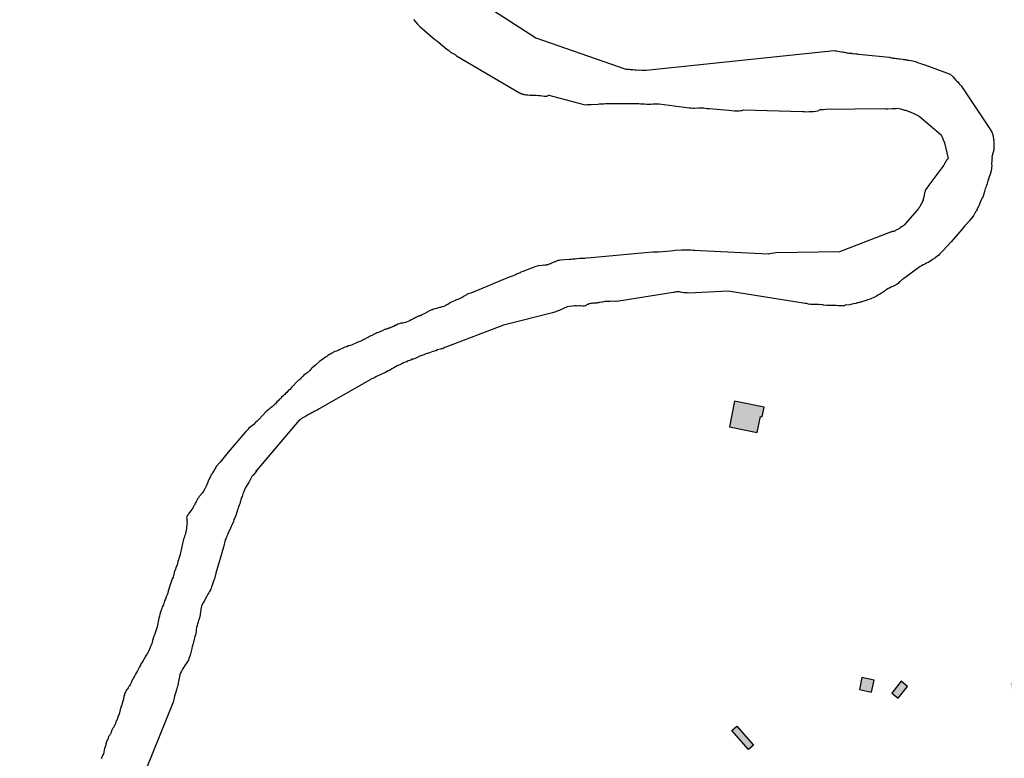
# Model space of a CAD drawing. Header units: feet. Extents: x 30669 to 99318, y 4696 to 26220.
# Tile 110 of 128: x 78071 to 79516, y 21888 to 22973. Entities that reach past the tile are written whole.
import ezdxf

# ---------------------------------------------------------------- set-up
doc = ezdxf.new("R2010")
doc.units = ezdxf.units.FT
doc.header["$LTSCALE"] = 600
doc.header["$MEASUREMENT"] = 0
for name, color, linetype in [('ELB', 3, 'CONTINUOUS'), ('ELIST-H', 2, 'CONTINUOUS'), ('ELTWR', 2, 'CONTINUOUS')]:
    doc.layers.add(name, color=color, linetype=linetype)

msp = doc.modelspace()

# ---------------------------------------------------------------- hatches: boundary and pattern name
at = {"layer": 'ELIST-H'}
h = msp.add_hatch(color=256, dxfattribs=at)
h.paths.add_polyline_path([(80251.7, 22785.7), (80269.8, 22785.7), (80269.8, 22779.3), (80251.7, 22779.3)])
h.paths.add_polyline_path([(80004.3, 21959.2), (80011.4, 21965.6), (80017.6, 21958.7), (80010.6, 21952.3)])
h.paths.add_polyline_path([(79978.6, 23122.5), (79967.6, 23102.4), (79977, 23097.2), (79988, 23117.3)])
h.paths.add_polyline_path([(80152.6, 22986.3), (80151, 22970.6), (80160.8, 22969.6), (80162.4, 22985.3)])
h.paths.add_polyline_path([(80133.4, 22941.6), (80131.6, 22921.3), (80142.7, 22920.4), (80144.5, 22940.6)])
h.paths.add_polyline_path([(80137, 22967.5), (80135.1, 22945.3), (80144.5, 22944.5), (80146.5, 22966.7)])
h.paths.add_polyline_path([(80343.7, 22815.7), (80443.5, 22817.2), (80443.9, 22789.2), (80438.6, 22789.2), (80438.8, 22776.4), (80422, 22776.2), (80421.8, 22790), (80344.1, 22788.8)])
h.paths.add_polyline_path([(80149.1, 22806.3), (80148.6, 22784), (80158.2, 22783.7), (80158.8, 22806.1)])
h.paths.add_polyline_path([(80173, 22785.3), (80249.2, 22785.8), (80249, 22815.8), (80172.8, 22815.2)])
h.paths.add_polyline_path([(79872.2, 22585.5), (79874.9, 22565.1), (79886.8, 22566.6), (79884.1, 22587.1)])
h.paths.add_polyline_path([(79999.8, 22809.4), (80074.2, 22811.5), (80075.1, 22779.1), (80000.8, 22777.1)])
h.paths.add_polyline_path([(79547.3, 23723.4), (79606.4, 23720.4), (79609.2, 23775.7), (79582.4, 23777), (79581.6, 23760), (79549.2, 23761.7)])
h.paths.add_polyline_path([(79881.7, 23090.5), (79833.9, 23077.1), (79844.5, 23039.2), (79858.7, 23043.2), (79862.7, 23029), (79881.6, 23034.4), (79874.9, 23058.1), (79889.6, 23062.2)])
h.paths.add_polyline_path([(79708.5, 22977.3), (79726.4, 22961.9), (79733.5, 22970.3), (79715.6, 22985.7)])
h.paths.add_polyline_path([(79717.2, 22917.4), (79717, 22866.3), (79677.4, 22866.5), (79677.5, 22890.2), (79681.9, 22890.2), (79682, 22917.6)])
h.paths.add_polyline_path([(79727.4, 22821.1), (79748.1, 22816.8), (79744.5, 22799.4), (79723.8, 22803.7)])
h.paths.add_polyline_path([(79610.6, 22805.7), (79627.5, 22814.5), (79633.7, 22802.6), (79616.8, 22793.8)])
h.paths.add_polyline_path([(79625.6, 22776.7), (79606.4, 22699.9), (79574.7, 22707.8), (79593.9, 22784.6)])
h.paths.add_polyline_path([(79120.3, 22412.8), (79112.9, 22375.1), (79153.6, 22367.1), (79158.2, 22390.6), (79160.9, 22390.1), (79163.7, 22404.2)])
h.paths.add_polyline_path([(79525.2, 21998.8), (79529.1, 21985.1), (79537.8, 21987.6), (79534, 22001.3)])
h.paths.add_polyline_path([(79581.5, 22004), (79601.6, 22008), (79605.7, 21987.6), (79585.6, 21983.6)])
h.paths.add_polyline_path([(79541.6, 21985.8), (79575.2, 21994.8), (79581.1, 21972.7), (79547.5, 21963.7)])
h.paths.add_polyline_path([(79364.9, 22001.6), (79351.1, 21984.3), (79360.7, 21976.7), (79374.4, 21993.9)])
h.paths.add_polyline_path([(79307.2, 22006.9), (79303.6, 21989.3), (79321.6, 21985.6), (79325.2, 22003.1)])
h.paths.add_polyline_path([(79123.8, 21935.6), (79148, 21907.6), (79140.6, 21901.2), (79116.4, 21929.2)])
h.paths.add_polyline_path([(79216, 21875.7), (79248.3, 21822.7), (79236, 21815.2), (79203.7, 21868.2)])
h.paths.add_polyline_path([(79415.6, 21685.9), (79396, 21669.1), (79403.5, 21660.3), (79423.2, 21677.1)])
h.paths.add_polyline_path([(79645.6, 21554.6), (79633.9, 21547), (79639.8, 21537.9), (79651.5, 21545.5)])
h.paths.add_polyline_path([(79585.5, 21527.4), (79566.7, 21520.6), (79572.9, 21503.4), (79591.7, 21510.1)])
h.paths.add_polyline_path([(79561.3, 21507.7), (79555.1, 21461.7), (79528, 21465.4), (79534.3, 21511.3)])
h.paths.add_polyline_path([(79591.1, 21443.3), (79612.1, 21409.2), (79593.8, 21397.8), (79572.8, 21431.9)])
h.paths.add_polyline_path([(79617.2, 21401.2), (79638.4, 21369), (79622.9, 21358.9), (79601.8, 21391)])
h.paths.add_polyline_path([(79661.3, 21364.4), (79620.8, 21343.1), (79630.3, 21325), (79670.8, 21346.3)])
h.paths.add_polyline_path([(79657.7, 21296), (79684.2, 21259.3), (79663.3, 21244.2), (79636.8, 21280.9)])
h.paths.add_polyline_path([(79701.8, 21233.3), (79728.7, 21196.3), (79707.3, 21180.7), (79680.4, 21217.7)])
h.paths.add_polyline_path([(79792.7, 21322.3), (79821.9, 21260.9), (79832.1, 21265.7), (79826.9, 21276.6), (79829.9, 21278), (79808.6, 21322.6), (79804.2, 21320.5), (79801.4, 21326.4)])
h.paths.add_polyline_path([(79815.1, 21255.9), (79830.5, 21228.6), (79841.7, 21235), (79826.3, 21262.3)])
h.paths.add_polyline_path([(79773.6, 21229.3), (79747.3, 21204.7), (79727.6, 21225.7), (79753.9, 21250.3)])
h.paths.add_polyline_path([(79747.1, 21171.2), (79771.6, 21134.5), (79751, 21120.7), (79726.4, 21157.3)])
h.paths.add_polyline_path([(79792.1, 21104), (79821.3, 21069.7), (79802, 21053.4), (79772.9, 21087.7)])
h.paths.add_polyline_path([(79839.6, 21045.7), (79868.3, 21009.7), (79847.8, 20993.4), (79819.1, 21029.4)])
h.paths.add_polyline_path([(79891.5, 20980), (79916.4, 20949.8), (79898, 20934.5), (79873.1, 20964.7)])
h.paths.add_polyline_path([(79945.2, 20924.6), (79967.6, 20889.8), (79946.8, 20876.4), (79924.3, 20911.2)])
h.paths.add_polyline_path([(80013.1, 20803.2), (80020.4, 20787.5), (80029.9, 20792), (80027.4, 20797.1), (80037.5, 20801.8), (80032.7, 20812), (80024.7, 20808.3), (80024.6, 20808.6)])
h.paths.add_polyline_path([(79972.1, 20974.1), (80009.8, 20929.3), (79997.8, 20919.2), (79960.1, 20964.1)])
h.paths.add_polyline_path([(80041.9, 20897.2), (80004.1, 20870), (80019.3, 20848.8), (80057.1, 20876)])
h.paths.add_polyline_path([(80013.9, 20843.4), (79981.9, 20823.7), (79996.7, 20799.7), (80028.7, 20819.5)])
h.paths.add_polyline_path([(80134.9, 20728.8), (80071.9, 20688), (80048.1, 20724.7), (80111.1, 20765.6)])
h.paths.add_polyline_path([(80222.7, 20592.4), (80187.9, 20573), (80172.4, 20600.7), (80207.2, 20620.1)])
h.paths.add_polyline_path([(79549.4, 20420.7), (79567.2, 20348.9), (79603.9, 20358), (79586.1, 20429.8)])
h.paths.add_polyline_path([(79744, 20288.6), (79744.6, 20269.4), (79760.2, 20269.9), (79759.6, 20289.1)])
h.paths.add_polyline_path([(79736.5, 20320.9), (79731.6, 20366), (79755.4, 20368.6), (79755.1, 20371.4), (79771, 20373.1), (79773.9, 20345.9), (79764, 20344.8), (79766.2, 20324.1)])
h.paths.add_polyline_path([(79918.1, 20440.9), (79836.2, 20440.2), (79836.4, 20409), (79864.8, 20409.2), (79864.9, 20401.6), (79895.9, 20401.9), (79895.9, 20409.6), (79918.4, 20409.8)])
h.paths.add_polyline_path([(79916.6, 20461.4), (79929.3, 20462.4), (79930.2, 20451.3), (79917.4, 20450.3)])
h.paths.add_polyline_path([(79245.4, 20912.4), (79236.5, 20905.1), (79244, 20895.9), (79252.9, 20903.3)])
h.paths.add_polyline_path([(79217.4, 20949.4), (79179.6, 20919.1), (79203.5, 20889.1), (79241.4, 20919.4)])
h.paths.add_polyline_path([(78981.1, 20919.8), (78976, 20855.2), (79009.5, 20852.6), (79007.8, 20831.5), (79051.4, 20828), (79053.6, 20855.6), (79024.6, 20857.9), (79025.9, 20875.3), (79010.4, 20876.6), (79013.6, 20917.2)])
h.paths.add_polyline_path([(78709.4, 21050.1), (78695.6, 21040.7), (78703.4, 21029.2), (78717.2, 21038.6)])
h.paths.add_polyline_path([(78744.3, 21075.1), (78695, 21041.2), (78675.6, 21069.4), (78690.6, 21079.8), (78703, 21061.7), (78737.3, 21085.3)])
h.paths.add_polyline_path([(78515.5, 20729.7), (78490.1, 20700.1), (78482.4, 20706.7), (78487.2, 20712.4), (78476.8, 20721.4), (78498, 20746.2), (78505.8, 20739.5), (78505, 20738.6)])
h.paths.add_polyline_path([(78504, 20774.3), (78517.5, 20761.1), (78510.2, 20753.5), (78496.6, 20766.7)])
h.paths.add_polyline_path([(78496.4, 20799.9), (78529.4, 20770.1), (78522.5, 20762.4), (78489.5, 20792.3)])
h.paths.add_polyline_path([(78070.7, 20134), (78112.2, 20138.9), (78115.6, 20109.9), (78074.1, 20105)])
h.paths.add_polyline_path([(80270.4, 20460.2), (80289.6, 20424.9), (80281.9, 20420.7), (80286.2, 20412.7), (80270.3, 20404.1), (80246.8, 20447.5)])
h.paths.add_polyline_path([(80172.6, 20195.6), (80189.9, 20161.3), (80183.3, 20158), (80166, 20192.3)])
h.paths.add_polyline_path([(79019.2, 20100.1), (79009.2, 20044.9), (79056.5, 20036.4), (79065.7, 20091.8)], flags=17)
h.paths.add_polyline_path([(78920.8, 20087.7), (78913.3, 20048.5), (78938, 20043.8), (78945.5, 20083)], flags=17)
h.paths.add_polyline_path([(78654.5, 20038.6), (78694, 20033.2), (78698.9, 20071.9), (78682.6, 20074.2), (78681.5, 20066.4), (78658.7, 20069.5)], flags=17)
h.paths.add_polyline_path([(78667.1, 20153), (78661.9, 20127.9), (78675.7, 20125.1), (78680.7, 20150.4)], flags=17)
h.paths.add_polyline_path([(78669.1, 20182), (78698.2, 20161.5), (78687.5, 20146.3), (78658.4, 20166.8)], flags=17)
h.paths.add_polyline_path([(78684.7, 20108.6), (78687.4, 20128.2), (78678.3, 20129.5), (78675.6, 20109.9)], flags=17)
h.paths.add_polyline_path([(78722.2, 20136.2), (78719.6, 20113.6), (78742.1, 20111.1), (78744.7, 20133.7)], flags=17)
h.paths.add_polyline_path([(78719, 20188.8), (78730.3, 20204.3), (78717, 20214), (78705.7, 20198.5)], flags=17)
h.paths.add_polyline_path([(78782.2, 20207.4), (78772.7, 20194.7), (78782.5, 20187.3), (78792.1, 20200)], flags=17)
h.paths.add_polyline_path([(78784.2, 20187.9), (78775.1, 20175.9), (78785.5, 20168), (78794.5, 20180.2)], flags=17)
h.paths.add_polyline_path([(78742.9, 20096.6), (78740.3, 20074.1), (78714.7, 20077), (78715.7, 20085.6), (78716.7, 20085.5), (78718.3, 20099.5)], flags=17)
h.paths.add_polyline_path([(83136.4, 21835.4), (83173.3, 21813.2), (83158.9, 21789.3), (83122.1, 21811.5)])
h.paths.add_polyline_path([(83214.9, 21805.5), (83236.7, 21802.9), (83234.5, 21785.1), (83212.7, 21787.7)])
h.paths.add_polyline_path([(82263.6, 22332.6), (82255, 22257.1), (82293.1, 22252.8), (82301.7, 22328.3)])
h.paths.add_polyline_path([(82210.5, 22286.1), (82207.9, 22261.2), (82230.8, 22258.8), (82233.4, 22283.7)])
h.paths.add_polyline_path([(82136, 22158.2), (82133.8, 22085), (82097.5, 22086.1), (82099.6, 22159.3)])
h.paths.add_polyline_path([(82776.5, 22178.9), (82774.4, 22160.2), (82757.5, 22162.1), (82759.6, 22180.8)])
h.paths.add_polyline_path([(82846.7, 22156.3), (82804, 22163.9), (82801, 22147.3), (82780.5, 22150.9), (82777.2, 22132.6), (82797.2, 22129), (82795.4, 22119.3), (82837.5, 22111.8), (82838.8, 22119.3), (82845, 22118.2), (82848, 22135.2), (82843.1, 22136.1)])
h.paths.add_polyline_path([(82471.8, 22190.9), (82553.3, 22193.3), (82555.2, 22125.4), (82509.9, 22124.1), (82509.7, 22130), (82492.1, 22129.5), (82492, 22135.4), (82473.4, 22134.9)])
h.paths.add_polyline_path([(82469, 22274.9), (82532.3, 22276.3), (82533, 22244.8), (82469.7, 22243.4)])
h.paths.add_polyline_path([(82673.1, 22828.5), (82743.9, 22830.3), (82744.7, 22801.2), (82673.8, 22799.3)])
h.paths.add_polyline_path([(82585.2, 22834.5), (82589, 22823.7), (82579.2, 22820.2), (82575.4, 22831)])
h.paths.add_polyline_path([(82452.7, 22948.6), (82464.2, 22936.6), (82455.1, 22927.8), (82443.5, 22939.8)])
h.paths.add_polyline_path([(82321.8, 23031.3), (82323.2, 22890.4), (82279.3, 22890), (82277.9, 23030.8)])
h.paths.add_polyline_path([(78771, 16765.8), (78790.5, 16764.5), (78791.5, 16779.8), (78771.9, 16781)])
h.paths.add_polyline_path([(78780.4, 17113.5), (78797.9, 17112.7), (78797.1, 17095.1), (78779.6, 17095.9)])
h.paths.add_polyline_path([(78796.2, 17142.9), (78796.2, 17151.2), (78789.2, 17151.2), (78789.2, 17142.9)])
h.paths.add_polyline_path([(78795.5, 17192.9), (78795.6, 17184.1), (78789.3, 17184), (78789.2, 17192.8)])
h.paths.add_polyline_path([(78805.1, 17295), (78806, 17311.9), (78788.8, 17312.8), (78787.9, 17295.9)])
h.paths.add_polyline_path([(78797.8, 17342.6), (78798, 17351.5), (78804.7, 17351.3), (78804.5, 17342.4)])
h.paths.add_polyline_path([(78798.4, 17392.1), (78798.3, 17384), (78804.9, 17384), (78805, 17392)])
h.paths.add_polyline_path([(78967.4, 17284.8), (78967.4, 17276.5), (78973.4, 17276.4), (78973.5, 17284.8)])
h.paths.add_polyline_path([(78967.3, 17244), (78966.7, 17235.2), (78973.8, 17234.7), (78974.3, 17243.4)])
h.paths.add_polyline_path([(78958.4, 17205.4), (78957.6, 17188.6), (78975.1, 17187.8), (78975.5, 17204.6)])
h.paths.add_polyline_path([(78921.8, 17118.2), (78932.3, 17114.6), (78935.2, 17125), (78925.3, 17128.4)])
h.paths.add_polyline_path([(79714.9, 18055.8), (79682.8, 18017.8), (79735.1, 17973.5), (79755.3, 17997.8), (79718.2, 18029.1), (79730, 18043.1)])
h.paths.add_polyline_path([(80106.1, 16637.9), (80138.5, 16614.4), (80151, 16631.7), (80135.8, 16642.7), (80137.5, 16645.1), (80124, 16654.9), (80122.4, 16652.7), (80118.8, 16655.3)])
h.paths.add_polyline_path([(80213.8, 17943.9), (80200.4, 17928.2), (80207.1, 17922.5), (80208.5, 17924.2), (80216.2, 17917.6), (80228.2, 17931.7)])
edge = h.paths.add_edge_path(flags=17)
edge.add_line((78780.2, 20205.9), (78783.5, 20210.1))
edge.add_line((78783.5, 20210.1), (78780.2, 20205.9))
edge.add_line((78780.2, 20205.9), (78770.6, 20213.3))
edge.add_line((78770.6, 20213.3), (78773.9, 20217.5))
edge = h.paths.add_edge_path(flags=17)
edge.add_line((78778.7, 20183.2), (78782.1, 20187.6))
edge.add_line((78782.1, 20187.6), (78778.7, 20183.2))
edge.add_line((78778.7, 20183.2), (78769.7, 20190))
edge.add_line((78769.7, 20190), (78773, 20194.4))
h.paths.add_polyline_path([(78778.7, 20183.2), (78782.1, 20187.6)], flags=16)
edge = h.paths.add_edge_path()
edge.add_line((78784.4, 20168.9), (78780.4, 20163.5))
edge.add_line((78780.4, 20163.5), (78771.5, 20170.3))
edge.add_line((78771.5, 20170.3), (78775.6, 20175.6))
edge.add_line((79062.6, 20072.8), (79071.7, 20071.3))
edge.add_line((79071.7, 20071.3), (79064.7, 20029.3))
edge.add_line((79064.7, 20029.3), (79010.5, 20039))
edge.add_line((79010.5, 20039), (79011.5, 20044.5))
edge.add_line((78937.1, 20043.9), (78937, 20043.1))
edge.add_line((78937, 20043.1), (78913.8, 20047.6))
edge.add_line((78913.8, 20047.6), (78913.9, 20048.3))
edge.add_line((78655, 20042.5), (78649.2, 20043.3))
edge.add_line((78649.2, 20043.3), (78650.6, 20053.2))
edge.add_line((78650.6, 20053.2), (78656.4, 20052.4))
edge.add_line((78780.1, 20227.4), (78773, 20218.2))
edge.add_line((78773, 20218.2), (78785.9, 20208.2))
edge.add_line((78785.9, 20208.2), (78796.8, 20223.5))
edge.add_line((78796.8, 20223.5), (78791.7, 20227.4))
h.paths.add_polyline_path([(82333.1, 22928.9), (82388.3, 22929), (82388.3, 22947), (82333.1, 22946.9)], flags=9)

# ---------------------------------------------------------------- linework, layer by layer
at = {"layer": 'ELB', "linetype": 'Continuous', "elevation": -54.7}
msp.add_lwpolyline([(79120.3, 22412.8), (79112.9, 22375.1), (79153.6, 22367.1), (79158.2, 22390.6), (79160.9, 22390.1), (79163.7, 22404.2)], close=True, dxfattribs=at)
at = {"layer": 'ELB', "linetype": 'Continuous'}
for points in [[(79307.2, 22006.9, -54.7), (79303.6, 21989.3, -54.7), (79321.6, 21985.6, -54.7), (79325.2, 22003.1, -54.7)], [(79364.9, 22001.6, -54.7), (79351.1, 21984.3, -54.7), (79360.7, 21976.7, -54.7), (79374.4, 21993.9, -54.7)], [(79123.8, 21935.6, -54.7), (79148, 21907.6, -54.7), (79140.6, 21901.2, -54.7), (79116.4, 21929.2, -54.7)]]:
    msp.add_3dface(points, dxfattribs=at)
at = {"layer": 'ELTWR', "elevation": -54.7}
for points in [[(78712.4, 23022.1), (78828.3, 22946.4), (78960.6, 22900.6), (78962, 22900.4), (78963.2, 22900.5), (78964.6, 22900.3), (78965.7, 22900.4), (78967.1, 22900.2), (78971, 22900)], [(78648.9, 22973.4), (78652, 22969.8), (78655, 22966.7), (78658.3, 22963.3), (78661.4, 22960.2), (78676.9, 22946.9), (78679.9, 22944.8), (78682.5, 22942.5), (78685.2, 22940.8), (78698, 22929.8), (78700.1, 22928.5), (78703.4, 22925.7), (78705.1, 22924.7), (78707.2, 22923.5), (78710.7, 22921.5), (78712.2, 22920.3), (78804.3, 22865.7), (78806, 22865.2), (78807.4, 22864.5), (78809.1, 22864.1), (78811.1, 22863.4), (78813.1, 22863.3), (78814.8, 22862.8), (78816.8, 22862.7), (78819.6, 22862.4), (78821.2, 22862.5), (78822.1, 22862.3), (78824.3, 22862.5), (78825.7, 22862.3), (78827.1, 22862.1), (78828.8, 22862.3), (78832.7, 22862), (78835.2, 22861.9), (78837.8, 22861.3), (78840.6, 22860.9), (78843.1, 22860.8), (78844.8, 22861), (78845.9, 22861.6), (78846.4, 22862.2), (78847.5, 22862.3), (78899, 22848.7), (78901.3, 22848.3), (78904.1, 22848.5), (78906.6, 22848.4), (78909.7, 22848.4), (78919.7, 22849.1), (78922.1, 22849.6), (78924.9, 22849.8), (78928, 22849.8), (78930.8, 22850), (78936.9, 22849.9), (78972.3, 22850.1), (78973.7, 22849.9), (78976, 22850.1), (78979.9, 22849.9), (78982.4, 22849.8), (78985.5, 22849.7), (78988, 22849.6), (78991.4, 22849.3), (78997.5, 22849.3), (79000.8, 22849.5), (79003.9, 22849.5), (79006.7, 22849.7), (79009.8, 22849.6), (79053.8, 22843.5), (79056.8, 22843.5), (79059.3, 22843.4), (79061.6, 22843), (79067.2, 22843.5), (79068.5, 22843.8), (79071.3, 22843.5), (79073, 22843.6), (79075, 22843.5), (79077.2, 22843.1), (79080, 22842.8), (79083.1, 22842.7)], [(78971, 22900), (78973.3, 22899.6), (78975.8, 22899.5), (78978.6, 22899.2), (78981.4, 22899.4), (78984.2, 22899), (78990.3, 22898.9), (79266.6, 22928), (79268.3, 22927.6), (79270.3, 22927.4), (79272.5, 22927), (79274.5, 22926.4), (79276.8, 22926), (79278.8, 22925.8), (79280.5, 22925.4), (79281.9, 22925.3), (79283, 22924.8), (79284.1, 22924.9), (79286.7, 22924.2), (79287.8, 22924.3), (79288.7, 22924.1), (79289.2, 22924.1), (79290.1, 22923.9), (79290.6, 22924), (79291.5, 22923.8), (79292.6, 22923.8), (79293.7, 22923.4), (79295.2, 22923.2), (79296.8, 22923.3), (79298.5, 22922.9), (79300.5, 22922.8), (79301.9, 22922.6), (79307.8, 22922.2), (79347.2, 22918), (79348.6, 22917.8), (79350.3, 22917.4), (79351.7, 22917.2), (79353.4, 22916.8), (79356.2, 22916.5), (79358.2, 22916.3), (79359.6, 22916.2), (79361.3, 22915.7), (79363, 22915.9), (79367.2, 22915.3), (79368.3, 22914.9), (79369.8, 22914.7), (79371.7, 22914.6), (79373.7, 22913.9), (79376.2, 22913.8), (79379.4, 22913.2), (79381.9, 22912.6), (79384.2, 22912.2), (79385.9, 22911.8), (79388.8, 22910.3), (79390.5, 22909.9), (79392.5, 22909.2), (79394.8, 22908.3), (79399.9, 22907), (79436.7, 22893.1), (79441.2, 22889.2), (79442.1, 22887.9), (79443.3, 22886.9), (79444.3, 22885.5), (79445.5, 22884.5), (79446.4, 22883.2), (79447.6, 22882.2), (79450.1, 22879), (79451.6, 22877.7), (79452.8, 22876.2), (79496.3, 22811.4), (79496.5, 22811.7), (79496.3, 22811.4), (79496.6, 22811.2), (79496.6, 22810.6), (79497, 22809.8), (79497.3, 22809.5), (79498.3, 22807.1), (79498.9, 22806), (79499, 22805.5), (79499.3, 22804.7), (79499.4, 22804.1), (79499.4, 22803), (79500, 22802.5), (79499.8, 22801.6), (79500.2, 22800.8), (79500.4, 22797.5), (79500.8, 22796.1), (79500.6, 22794.7), (79501, 22793.4), (79501.1, 22792.2), (79500.9, 22790.8), (79501, 22789.7), (79501.2, 22787), (79500.8, 22785.2), (79500.9, 22783.6), (79500.8, 22782.2), (79499.9, 22778.8), (79499.7, 22777.4), (79499, 22775.9), (79498.8, 22774.5), (79498.4, 22773.3)], [(79083.1, 22842.7), (79112.1, 22840.2), (79116.3, 22839.7), (79120.2, 22839.4), (79123.8, 22839.4), (79126.9, 22839.4), (79129.1, 22839.6), (79131, 22840), (79133.8, 22840.8), (79219.9, 22838.4), (79223, 22838.4), (79226.3, 22838.1), (79229.7, 22838.4), (79233.3, 22838.4), (79236.4, 22838.3), (79239.4, 22838.8), (79241.9, 22839.3), (79243.8, 22839.7), (79245.1, 22840.7), (79246.7, 22841.3), (79248.4, 22841.5), (79250.4, 22841.3), (79254.3, 22841.6), (79339.6, 22842.6), (79342.4, 22842.3), (79345.5, 22842.2), (79351.6, 22842.7), (79354.1, 22842.6), (79356.9, 22842.8), (79359.3, 22843.3), (79363.9, 22842.5), (79369.9, 22840.5), (79371.6, 22840.1), (79373.6, 22839.4), (79375.3, 22838.9), (79376.7, 22838.2), (79383.7, 22835.4), (79386.6, 22834), (79388.3, 22833), (79391.2, 22831.5), (79423.7, 22804.3), (79428.5, 22792.1), (79433.7, 22769.2), (79431.6, 22766.8), (79430.9, 22765.4), (79429.9, 22764.2), (79429.4, 22763), (79428.4, 22761.8), (79428.4, 22761.3), (79427.9, 22760.7), (79427.4, 22759.5), (79426.9, 22758.9), (79426.2, 22757.5), (79405.4, 22730.2), (79404.7, 22728.7), (79402.9, 22726.7), (79402.2, 22725.2), (79401.1, 22724), (79400.4, 22722.6), (79400, 22720.9), (79399.3, 22718.8), (79398.5, 22715.4), (79398.1, 22713.2), (79397.2, 22709.8), (79397.1, 22708.3), (79396.3, 22706.9), (79395.9, 22705.7), (79395.1, 22704.3), (79394.7, 22703.1), (79393.9, 22701.7), (79393.2, 22700.8), (79392.2, 22698.5), (79390.9, 22697), (79390.5, 22695.8), (79387.9, 22692.9), (79371.5, 22673.7), (79370.2, 22672.2), (79368.7, 22671), (79367.3, 22670.1), (79365.5, 22669.1), (79363.6, 22667.6), (79362.3, 22666.6), (79360.4, 22665.6), (79358.8, 22664.4), (79354, 22662.3), (79352.6, 22662), (79351.5, 22661.9), (79350.4, 22661.2), (79349.1, 22660.9), (79274.2, 22632.3), (79181, 22630.7), (79171.5, 22629.1), (79170.2, 22628.7), (79060.3, 22634.3)], [(79498.4, 22773.3), (79498.2, 22771.9), (79498.4, 22769.7), (79498.2, 22768.3), (79498, 22767.5), (79498.1, 22765.8), (79497.6, 22761.6), (79497.8, 22758.8), (79497.5, 22756), (79497.6, 22754.9), (79497.4, 22753.5), (79497, 22751.7), (79496.8, 22750.3), (79496.6, 22749.5), (79496.4, 22748.6), (79495.4, 22746.3), (79495.3, 22744.9), (79493.8, 22741.5), (79493.4, 22739.8), (79492.7, 22738.3), (79492.5, 22736.9), (79491.8, 22734.9), (79491.4, 22733.2), (79490.7, 22731.2), (79489.8, 22728.9), (79489.1, 22726.9), (79488.4, 22724.9), (79487.1, 22720.8), (79485.8, 22715.7), (79485.3, 22714.6), (79485.1, 22713.7), (79484.6, 22712.6), (79484.4, 22712.3), (79484.2, 22711.4), (79483.6, 22710.8), (79483.4, 22710), (79482.9, 22709.4), (79482.4, 22708.8), (79482, 22707.1), (79481.2, 22706.2), (79480.3, 22703.9), (79480.1, 22702.5), (79479.4, 22701), (79478.9, 22699.8), (79476.7, 22695.5), (79476.3, 22694.3), (79475.5, 22692.9), (79474.8, 22692), (79474.3, 22690.8), (79473.8, 22689.7), (79473.1, 22688.8), (79472.3, 22687.3), (79471.6, 22686.4), (79471.1, 22685.3), (79465.5, 22678.7), (79465.2, 22677.9), (79465, 22677.6), (79464.7, 22677.3), (79459.1, 22670.7), (79458, 22670.1), (79453.9, 22665.3), (79438.3, 22647.1), (79432.7, 22640.5), (79431.4, 22639.5), (79427.8, 22635.4), (79426.5, 22634.4), (79422.9, 22630.2), (79421.3, 22629), (79420, 22627.5), (79416.8, 22625), (79415, 22623.5), (79413.7, 22622.6), (79412.1, 22621.3), (79410.2, 22620.3), (79408.7, 22619.1), (79404.4, 22616.5), (79402, 22615.5), (79399.8, 22614.2), (79397.4, 22613.2), (79395, 22611.6), (79392.6, 22610.6), (79370.1, 22594.1), (79368, 22592.8), (79367, 22591.6), (79365.9, 22591), (79365.1, 22590.1), (79363.8, 22589.1), (79362.8, 22588), (79361.4, 22587), (79360.4, 22585.8), (79357.8, 22583.9), (79356.7, 22583.3), (79353.5, 22581.9), (79351.6, 22581), (79349.7, 22580.5), (79347.8, 22579), (79345.7, 22578.3), (79344.1, 22577), (79341.9, 22575.8), (79339.9, 22573.9), (79337.7, 22572.6)], [(79064.3, 22633.9), (79061.8, 22634), (79059.5, 22634.4), (79056.4, 22634.5), (79053.9, 22634.5), (79050.8, 22634.6), (79048, 22634.9), (79045.2, 22634.7), (79042.2, 22634.8), (79033.3, 22634.1), (79030, 22633.8), (79026.4, 22633.3), (79008.6, 22631.9), (79006.1, 22632), (79003.3, 22631.8), (79000.3, 22631.8), (78989.2, 22631), (78909.7, 22623.5), (78903, 22622.9), (78900.5, 22622.5), (78898, 22622.6), (78895.8, 22622.4), (78893.3, 22622.5), (78888.8, 22622.1), (78886.4, 22621.7), (78884.1, 22621.5), (78882.2, 22621.6), (78880.2, 22621.2), (78878, 22621), (78864.7, 22620), (78862.8, 22619.6), (78860.6, 22619.4), (78858.9, 22618.7), (78857.1, 22617.7), (78855.7, 22617.4), (78854.1, 22616.7), (78853, 22616), (78851.7, 22615.7), (78850.3, 22614.7), (78849.2, 22614.6), (78848.2, 22614), (78847.3, 22613.6), (78846, 22613.3), (78844.9, 22613.2), (78843.8, 22612.5), (78842.4, 22612.7), (78841, 22612.3), (78839.6, 22612.5), (78838, 22612.4), (78836, 22611.9), (78834.1, 22612.1), (78828.3, 22610.8), (78809.6, 22603.5), (78808, 22602.8), (78806.6, 22602.4), (78805.3, 22601.5), (78803.9, 22601.1), (78802.6, 22600.2), (78801.2, 22599.8), (78799.6, 22599.1), (78798.6, 22598.5), (78795.3, 22597.1), (78793.9, 22596.7), (78792.3, 22596), (78791, 22595.6), (78789.3, 22595), (78733.1, 22571.7), (78729, 22570.5), (78728.2, 22570.2), (78727.6, 22570.1), (78726.6, 22568.9), (78725.8, 22568.6), (78725.3, 22568), (78724.5, 22567.6), (78723.4, 22567), (78721.8, 22566.3), (78720.5, 22565.4), (78718.6, 22564.4), (78716.4, 22563.1), (78712.1, 22561.7), (78710.2, 22560.7), (78708, 22560), (78703.2, 22557.9), (78699.2, 22555.1), (78697.6, 22554.4), (78696.3, 22553.5), (78695.2, 22552.8), (78693.6, 22552.2), (78691.6, 22551.7), (78690.3, 22551.3), (78688.7, 22550.7), (78687.3, 22550.3), (78685.4, 22549.9), (78684, 22549.5), (78682.1, 22549), (78680.5, 22548.4), (78678.5, 22547.9), (78676.9, 22547.3), (78675.6, 22546.9), (78672.3, 22545.5)], [(79111, 22574.6), (79053.4, 22571.7), (79050.6, 22572.1), (79045.6, 22572.2), (79041.1, 22573), (79039.4, 22573.4), (79037.7, 22573.3), (79036.3, 22573.5), (79035.2, 22573.4), (79033.8, 22573), (79032.7, 22572.9), (79031.3, 22572.5), (79030.2, 22572.4), (78950.3, 22559.6), (78948.6, 22559.5), (78946.7, 22559.6), (78945, 22559.5), (78943, 22559.6), (78938, 22559.2), (78936.1, 22559.3), (78934.4, 22559.2), (78933, 22559.4), (78929.7, 22559.1), (78928.3, 22558.8), (78926.4, 22558.3), (78924.7, 22558.2), (78921.9, 22558), (78920.6, 22557.6), (78919.5, 22557.5), (78918.7, 22557.2), (78917.5, 22557.1)], [(79337.7, 22572.6), (79332.9, 22569.5), (79330.5, 22568.5), (79328.1, 22566.9), (79325.7, 22565.8), (79323.8, 22564.9), (79321.4, 22563.8), (79319.5, 22562.9), (79317.3, 22562.1), (79315.4, 22561.7), (79313.5, 22560.7), (79311.6, 22560.3), (79310, 22559.6), (79308.1, 22559.2), (79306.4, 22558.5), (79304.8, 22558.4), (79303.1, 22557.7), (79301.8, 22557.3), (79300.1, 22557.2), (79298.5, 22556.5), (79294.7, 22555.7), (79292.7, 22555.2), (79291.1, 22555.1), (79289.4, 22554.4), (79282.8, 22553.9), (79282.3, 22553.3), (79281.7, 22553.3), (79281.5, 22553), (79281.2, 22553.2), (79280.9, 22552.9), (79280.1, 22552.6), (79278.7, 22552.8), (79277.3, 22552.9), (79272.2, 22553.1), (79269.4, 22553.4), (79260.2, 22553.6), (79257.7, 22553.6), (79255.5, 22553.5), (79251.5, 22553.7), (79249.8, 22554.2), (79248.4, 22554.3), (79246.7, 22554.8), (79245.1, 22554.6), (79243.7, 22554.8), (79241.7, 22554.9), (79240, 22554.8), (79238.1, 22554.9), (79236.4, 22554.8), (79234.4, 22554.9), (79232.8, 22554.8), (79231.1, 22555.2), (79230, 22555.1), (79228.8, 22555.6), (79227.4, 22555.8), (79226.2, 22556.3), (79225.4, 22556.5), (79224, 22556.6), (79111, 22574.6)], [(78917.5, 22557.1), (78916.7, 22556.7), (78915.9, 22557), (78913.1, 22556.7), (78912.8, 22556.5), (78912, 22556.7), (78910.3, 22556.5), (78908.7, 22556.4), (78906.7, 22556), (78905.4, 22555), (78904.1, 22554.7), (78902.7, 22553.7), (78901.1, 22553), (78899.7, 22552.7), (78897, 22552.4), (78894.2, 22552.8), (78892.2, 22552.9), (78890, 22552.7), (78888, 22552.9), (78885.5, 22553), (78883, 22552.5), (78877.5, 22552.1), (78874.7, 22551.3), (78862.6, 22546.2), (78858.2, 22544.7), (78856.3, 22543.7), (78854.7, 22543.1), (78852.8, 22542.6), (78781, 22524.4)], [(78672.3, 22545.5), (78665.4, 22541.6), (78662.9, 22540.6), (78661.9, 22540), (78661, 22539.6), (78660, 22539), (78658.9, 22538.9), (78657.5, 22537.9), (78656.2, 22537.6), (78654.9, 22536.6), (78653.5, 22536.2), (78652.4, 22535.6), (78650.8, 22534.9), (78649.4, 22534.5), (78648.1, 22533.6), (78647, 22533), (78645.4, 22532.3), (78643.3, 22531), (78641.9, 22530.6), (78637.1, 22528.6), (78633.2, 22527.7), (78631, 22527.5), (78629.4, 22526.9), (78627.7, 22526.7), (78626.1, 22526), (78624, 22524.8), (78623.1, 22524.4), (78621.8, 22524), (78619.6, 22522.8), (78618, 22522.1), (78617, 22521.4), (78615.6, 22521.1), (78614, 22520.4), (78612.6, 22520), (78611, 22519.3), (78609.6, 22518.9), (78607.7, 22518.5), (78602.8, 22516.4), (78600.9, 22515.5), (78599.3, 22514.8), (78597.4, 22513.8), (78595.3, 22513.1), (78593.4, 22512.1), (78591.8, 22511.4), (78589.6, 22510.7), (78588, 22509.4), (78586.4, 22508.8), (78584.5, 22507.8), (78582.9, 22507.1), (78581, 22506.1), (78579.4, 22505.4), (78577.8, 22504.2), (78576.2, 22503.5), (78574.3, 22502.5), (78572.7, 22501.8), (78568.9, 22499.9), (78567, 22499.5), (78563.3, 22497.5), (78560.8, 22496.5), (78558.7, 22495.7), (78556.2, 22494.7), (78553.7, 22494.3), (78551.1, 22492.9), (78548.3, 22492.2), (78545.9, 22491.1), (78543.2, 22489.8), (78540.8, 22488.8), (78538.1, 22487.5), (78535.6, 22486.4), (78533.5, 22485.7), (78531.6, 22484.7), (78530.3, 22483.8), (78528.9, 22483.4), (78526.3, 22481.5), (78524.6, 22480.9), (78523.3, 22479.9), (78521.7, 22478.7), (78519.6, 22477.4), (78517.8, 22475.9), (78515.6, 22474.6), (78513.8, 22473), (78511.4, 22471.5), (78505.1, 22466), (78499.6, 22461.4), (78498.3, 22459.9), (78497.1, 22458.4), (78495.5, 22457.1), (78494.2, 22455.6), (78492.6, 22454.4), (78491.3, 22453.5), (78488.1, 22451), (78487.1, 22449.8), (78486.1, 22449.1), (78485.5, 22448.5), (78485.2, 22448.8), (78484, 22447.3), (78483.4, 22446.7), (78482.4, 22445.5), (78481.4, 22444.9), (78480.6, 22444), (78479.5, 22443.3)], [(78781, 22524.4), (78696.2, 22492.4), (78694.6, 22491.7), (78692.1, 22489.9), (78690.5, 22490.5), (78688.6, 22489.5), (78684.3, 22488.1), (78681.8, 22487.1), (78679.6, 22486.3), (78677.2, 22485.9), (78672.3, 22483.8), (78666.8, 22482.3), (78663.9, 22481.2), (78661.2, 22479.9), (78658.2, 22478.8), (78653.3, 22476.8), (78651.2, 22475.5), (78649, 22474.8), (78647.1, 22474.4), (78645.2, 22473.4), (78643.3, 22472.9), (78641.1, 22472.2), (78639, 22470.9), (78636.8, 22470.2), (78634.4, 22469.2)], [(78634.4, 22469.2), (78631.7, 22467.9), (78628.7, 22466.2), (78625.7, 22465.2), (78619.9, 22461.9), (78617.2, 22460.6), (78614.5, 22458.7), (78611.8, 22457.4), (78609.4, 22455.8), (78606.7, 22454.5), (78601.9, 22452.5), (78593.8, 22448.5), (78590.9, 22446.9), (78587.9, 22445.8), (78510.6, 22401.6), (78508.5, 22400.4), (78506.6, 22399.4), (78504.2, 22398.4), (78501.8, 22396.8), (78499.4, 22395.8), (78497, 22394.2), (78494.5, 22393.2), (78490.3, 22390.6), (78488.4, 22389.6), (78486.3, 22388.3), (78484.4, 22387.3), (78482.8, 22386.1), (78480.9, 22385.1), (78419, 22311.7), (78417.8, 22310.2), (78419, 22311.7), (78418.3, 22310.8), (78418.6, 22310.6), (78418.3, 22310.8), (78418, 22310.5), (78418.3, 22310.3), (78412.9, 22304), (78411.4, 22302.2), (78411.2, 22301.4), (78410.7, 22300.2), (78410.2, 22299.6), (78409.3, 22297.3), (78408.5, 22296.4), (78408.3, 22295.6), (78407.5, 22294.7), (78407.3, 22293.8), (78405.5, 22291.7), (78404.8, 22290.3), (78401.8, 22285), (78400.9, 22282.7), (78399.5, 22278.7), (78398.5, 22276.9), (78397.2, 22272.9), (78396.5, 22271.5), (78395.6, 22268.1), (78394.9, 22266.1), (78394.5, 22264.4), (78393.8, 22262.3), (78393.1, 22260.3), (78392.2, 22258), (78391.5, 22256), (78390.6, 22253.7), (78389.9, 22251.2), (78389, 22248.9), (78388.3, 22246.3), (78386.5, 22241.7), (78385.3, 22239.1), (78384.4, 22236.2), (78382, 22231), (78381, 22228.7), (78380.1, 22226.4), (78379.2, 22224.1), (78377.9, 22222.1), (78377.2, 22220.1), (78376.5, 22218.6), (78375.8, 22216.6), (78374.9, 22214.8), (78373.5, 22210.8), (78372.5, 22209.1), (78372.1, 22206.8), (78370.8, 22202.8), (78370, 22198.3), (78358.9, 22160.6), (78356.8, 22152.1), (78355.8, 22150.3), (78355.4, 22148.6), (78353.3, 22142.6), (78352.4, 22140.3), (78351.7, 22138.3), (78350.8, 22136), (78349.6, 22133.4), (78348.3, 22131.3), (78347.1, 22129.3), (78346.1, 22127.5), (78344.9, 22125.5), (78341, 22118.5), (78340.2, 22117), (78338.3, 22113.5), (78337.8, 22111.8), (78337.2, 22109.8), (78336.8, 22107.6)], [(78479.5, 22443.3), (78469.7, 22433.1), (78467.1, 22430.1), (78465.6, 22428.9), (78463, 22425.9), (78461.2, 22424.4), (78459.9, 22422.9), (78458.3, 22421.6), (78457, 22420.1), (78455.2, 22418.6), (78453.9, 22417.1), (78452.3, 22415.9), (78450, 22413.2), (78448.4, 22411.9), (78446.1, 22409.2), (78444.6, 22408), (78443.3, 22406.5), (78441.7, 22405.3), (78439.9, 22403.7), (78438.3, 22402.5), (78437, 22401), (78432.3, 22397.3), (78428.4, 22392.8), (78426.9, 22391.6), (78422.5, 22386.5), (78420.7, 22385), (78419.4, 22383.5), (78417.5, 22381.9), (78416, 22380.7), (78414.4, 22378.9), (78412.6, 22377.4), (78411, 22376.1), (78407.3, 22373.1), (78405.8, 22371.3), (78404, 22369.7), (78402.7, 22368.2), (78376.8, 22338.1), (78374.8, 22335.7), (78373, 22333), (78364.8, 22323.5), (78359.2, 22316.9), (78358.5, 22315.4), (78357.8, 22314), (78357, 22313.1), (78356.3, 22311.6), (78355.5, 22310.7), (78354.8, 22309.3), (78353.8, 22307.5), (78353.1, 22306.1), (78351.5, 22304.3), (78350.8, 22302.3), (78349.3, 22300), (78347.5, 22295.3), (78346.3, 22292.7), (78344.4, 22288.1), (78343.4, 22286.4), (78342.5, 22284.1), (78340.5, 22280.6), (78339.3, 22278.5), (78334.4, 22272.9), (78333.2, 22270.8), (78331.9, 22269.3), (78331.2, 22267.9), (78330.2, 22266.1), (78329.7, 22265), (78328.7, 22263.8), (78328.2, 22262.6), (78327.7, 22261.5), (78327.3, 22260.3), (78326.5, 22259.4), (78326, 22258.3), (78325.3, 22256.8), (78323.8, 22255), (78323.3, 22253.9), (78321.8, 22252.1), (78321.6, 22251.2), (78319, 22248.2), (78318.3, 22246.8), (78317.5, 22245.9), (78316.8, 22244.4), (78315.8, 22242.1), (78316, 22240.5), (78316.3, 22239.1), (78316.2, 22237.1), (78316.4, 22234.9), (78316.3, 22232.9), (78315.9, 22230.7), (78315.8, 22228.2), (78315.4, 22225.9), (78315.3, 22223.4), (78314.4, 22221.1), (78314, 22218.8), (78313.6, 22216.6), (78312.9, 22214.6), (78312, 22212.3), (78311.3, 22210.2), (78310.9, 22208), (78310.2, 22206), (78309.9, 22203.7), (78309.2, 22201.7), (78308.8, 22199.4)], [(78308.8, 22199.4), (78306.1, 22187.8), (78305.6, 22186.1), (78304.3, 22182.1), (78303.9, 22179.8), (78302.9, 22177.5), (78302.3, 22174.9), (78301.9, 22172.7), (78300, 22168.1), (78299.4, 22166.1), (78298.4, 22163.8), (78297.7, 22161.8), (78297.3, 22159.5), (78296.4, 22157.2), (78295.8, 22154.6), (78294.6, 22152), (78292.8, 22146.3), (78291.6, 22143.2), (78290.7, 22140.3), (78289.6, 22137.1), (78288.7, 22134.3), (78288.1, 22131.2), (78287.2, 22128.3), (78285.7, 22125.4), (78284.6, 22122.2), (78283.4, 22119.6), (78281.6, 22113.9), (78280.1, 22111), (78279.2, 22108.2), (78278.3, 22105.9), (78276.5, 22100.1), (78275.9, 22097), (78275, 22094.2), (78272.6, 22081.7), (78271.5, 22078.5), (78270.6, 22075.7), (78269.4, 22072.5), (78268.5, 22069.7), (78267.3, 22067.1), (78266.7, 22064.5), (78265.8, 22061.6), (78265.2, 22059.1), (78264.5, 22057.1), (78263.8, 22054.5), (78262.9, 22052.8), (78261.5, 22048.8), (78260.8, 22047.3), (78257.8, 22042.1), (78256.6, 22040), (78255.6, 22038.3), (78254.4, 22036.2), (78253.1, 22034.2), (78251.9, 22032.1), (78250.4, 22029.8), (78249.2, 22027.7), (78248, 22025.1), (78246.5, 22022.8), (78243.6, 22017), (78242.4, 22014.4), (78240.9, 22012), (78239.4, 22009.1), (78237.9, 22006.8), (78237, 22004.5), (78234.5, 22000.4), (78233.8, 21998.4), (78232.8, 21996.6), (78232.1, 21995.1), (78230.8, 21993.7), (78230.1, 21992.2), (78228.8, 21990.7), (78228.1, 21989.3), (78227.1, 21988.1), (78226.4, 21986.6), (78225.9, 21985.5), (78225.2, 21984), (78224.7, 21982.9), (78224.5, 21981.5), (78223.6, 21979.1), (78223.4, 21977.7), (78223.2, 21976.9), (78223, 21975.5), (78222.6, 21973.8), (78221.9, 21972.3), (78220.2, 21965.5), (78219.4, 21964), (78219, 21962.3), (78218.3, 21960.3), (78217.1, 21955.2), (78216.6, 21953.5), (78215.9, 21952), (78215.5, 21950.3), (78214.1, 21946.9), (78213.9, 21946), (78212, 21941.4), (78211.5, 21939.7), (78211.1, 21938.6), (78210.4, 21937.1), (78209.6, 21936.2), (78209.4, 21935.4), (78208.9, 21934.2), (78207.6, 21932.7)], [(78336.8, 22107.6), (78336.7, 22105.6), (78336.3, 22103.3), (78335.6, 22101.3), (78335.5, 22099.4), (78334.7, 22094.8), (78333.3, 22090.8), (78332.9, 22088.6), (78330.2, 22080.5), (78329.9, 22076.6), (78329.6, 22074.4), (78328.8, 22069.8), (78327.9, 22067.5), (78327.5, 22065.3), (78324.9, 22055), (78324, 22052.7), (78323.6, 22049.9), (78321.1, 22039.7), (78320.1, 22037.4), (78319.2, 22035), (78318.3, 22032.7), (78317, 22030.7), (78315.5, 22028.3), (78314.3, 22026.3), (78309.8, 22019.3), (78308.3, 22016.4), (78306.9, 22014), (78306, 22011.1), (78304.7, 22006), (78303.9, 22001.5), (78303.5, 21999.2), (78302.8, 21994.7), (78302.1, 21992.7), (78301.6, 21991), (78301, 21989), (78300.1, 21985.6), (78298.1, 21979.6), (78297.7, 21977.3), (78297, 21975.3), (78296.6, 21973), (78295.9, 21971), (78236.1, 21823.3)], [(78207.6, 21932.7), (78206.2, 21929.8), (78205.7, 21928.7), (78205.5, 21927.8), (78205, 21927.2), (78204.8, 21926.4), (78204.3, 21925.2), (78203.8, 21924.6), (78203.3, 21923.5), (78202.8, 21922.9), (78202.6, 21922), (78201.3, 21920.5), (78201.1, 21919.7), (78200.6, 21918.5), (78200.4, 21917.6), (78199.9, 21916.5), (78199.2, 21915), (78198.7, 21913.9), (78197.4, 21909.9), (78197, 21907.6), (78196.3, 21905.1), (78195.4, 21902.8), (78193.5, 21895.1), (78192.3, 21892.5), (78191.4, 21890.2), (78190.2, 21887.6)]]:
    msp.add_lwpolyline(points, dxfattribs=at)

doc.saveas('drawing.dxf')
